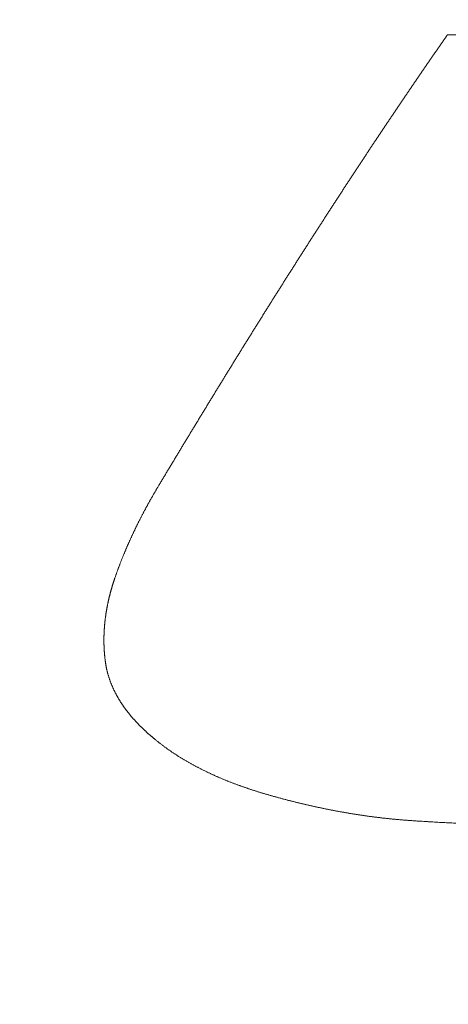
# Model space of a CAD drawing. Header units: millimetres. Extents: x 0 to 594, y 0 to 420.
# Tile 128 of 256: x 275.11 to 276.54, y 161.76 to 165.04. Entities that reach past the tile are written whole.
import ezdxf

# ---------------------------------------------------------------- set-up
doc = ezdxf.new("R2010")
doc.units = ezdxf.units.MM
doc.layers.add('1', color=7, linetype='Continuous', true_color=0xffffff)
doc.styles.add('Arial', font='txt')
doc.dimstyles.get("Standard").update_dxf_attribs({"dimtxt": 0.18, "dimasz": 0.18, "dimexe": 0.18, "dimexo": 0.0625, "dimgap": 0.09, "dimtad": 0, "dimtih": 1, "dimtoh": 1, "dimdec": 4, "dimzin": 0, "dimdsep": 46, "dimtxsty": 'Standard', "dimcen": 0.09, "dimadec": 0, "dimazin": 0, "dimtfac": 1, "dimtdec": 4, "dimtofl": 0, "dimtmove": 0, "dimatfit": 3, "dimfxl": 0, "dimtolj": 1, "dimtzin": 0, "dimarcsym": 0})

# ---------------------------------------------------------------- blocks, each defined once
blk = doc.blocks.new('_U8')
at = {"layer": '1', "color": 18, "lineweight": 18}
for p, q in [((226.9039, 215.3984), (226.9039, 196.8912)), ((318.5034, 149.327), (318.5034, 200.8912)), ((226.9039, 198.8912), (243.5405, 198.8912)), ((318.5034, 198.8912), (301.8668, 198.8912))]:
    blk.add_line(p, q, dxfattribs=at)
at = {"layer": '1', "color": 18}
for points in [[(226.9039, 198.8912), (230.4039, 199.8291), (230.4039, 197.9534)], [(318.5034, 198.8912), (315.0034, 197.9534), (315.0034, 199.8291)]]:
    blk.add_solid(points, dxfattribs=at)
at = {"layer": '1', "color": 18, "linetype": 'Continuous', "lineweight": 13, "char_height": 3.5, "attachment_point": 7, "line_spacing_factor": 1.047437, "style": 'Arial'}
for s, insert in [('\\fArial|b0|i0;\\W1.0000;LCG (DRY WEIGHT)', (255.1731, 196.2555)), ('\\fArial|b0|i0;\\W1.0000;1.8', (245.226, 196.2555))]:
    blk.add_mtext(s, dxfattribs=dict(at, insert=insert))
blk = doc.blocks.new('_U12')
at = {"layer": '1', "color": 18, "lineweight": 18}
for p, q in [((226.9039, 215.3984), (336.0772, 215.3984)), ((334.0772, 215.3984), (334.0772, 177.5008)), ((334.0772, 127.4368), (334.0772, 165.3344)), ((257.5135, 127.4368), (336.0772, 127.4368))]:
    blk.add_line(p, q, dxfattribs=at)
at = {"layer": '1', "color": 18}
for points in [[(334.0772, 215.3984), (335.015, 211.8984), (333.1393, 211.8984)], [(334.0772, 127.4368), (333.1393, 130.9368), (335.015, 130.9368)]]:
    blk.add_solid(points, dxfattribs=at)
at = {"layer": '1', "color": 18, "linetype": 'Continuous', "lineweight": 13, "char_height": 3.5, "attachment_point": 7, "rotation": 90, "line_spacing_factor": 1.047437, "style": 'Arial'}
for s, insert in [('\\fArial|b0|i0;\\W1.0000;LIFTING STROPS* EYE', (344.118, 145.1241)), ('\\fArial|b0|i0;\\W1.0000;1.76', (337.056, 166.9919))]:
    blk.add_mtext(s, dxfattribs=dict(at, insert=insert))

msp = doc.modelspace()

# ---------------------------------------------------------------- linework, layer by layer
at = {"layer": '1', "color": 155, "linetype": 'Continuous', "lineweight": 13}
for points, knots in [([(275.5735, 163.4871), (275.5757, 163.4908), (275.5801, 163.498), (275.5866, 163.5089), (275.5931, 163.5198), (275.5997, 163.5307), (275.6062, 163.5416), (275.6127, 163.5524), (275.6193, 163.5633), (275.6258, 163.5741), (275.6323, 163.585), (275.6389, 163.5958), (275.6454, 163.6066), (275.6519, 163.6175), (275.6585, 163.6283), (275.665, 163.6391), (275.6715, 163.6499), (275.6781, 163.6607), (275.6846, 163.6714), (275.6911, 163.6822), (275.6977, 163.693), (275.7042, 163.7037), (275.7108, 163.7145), (275.7173, 163.7252), (275.7238, 163.736), (275.7304, 163.7467), (275.7369, 163.7574), (275.7435, 163.7681), (275.75, 163.7788), (275.7566, 163.7895), (275.7631, 163.8002), (275.7696, 163.8109), (275.7762, 163.8216), (275.7827, 163.8322), (275.7893, 163.8429), (275.7958, 163.8535), (275.8024, 163.8642), (275.8089, 163.8748), (275.8155, 163.8854), (275.822, 163.8961), (275.8286, 163.9067), (275.8351, 163.9173), (275.8417, 163.9279), (275.8482, 163.9384), (275.8548, 163.949), (275.8613, 163.9596), (275.8679, 163.9701), (275.8745, 163.9807), (275.881, 163.9912), (275.8876, 164.0018), (275.8941, 164.0123), (275.9007, 164.0228), (275.9073, 164.0333), (275.9138, 164.0438), (275.9204, 164.0543), (275.9269, 164.0648), (275.9335, 164.0753), (275.9401, 164.0858), (275.9466, 164.0962), (275.9532, 164.1067), (275.9598, 164.1171), (275.9663, 164.1275), (275.9729, 164.138), (275.9795, 164.1484), (275.9861, 164.1588), (275.9926, 164.1692), (275.9992, 164.1796), (276.0058, 164.19), (276.0124, 164.2003), (276.019, 164.2107), (276.0255, 164.2211), (276.0321, 164.2314), (276.0387, 164.2418), (276.0453, 164.2521), (276.0519, 164.2624), (276.0585, 164.2727), (276.065, 164.283), (276.0716, 164.2933), (276.0782, 164.3036), (276.0848, 164.3139), (276.0914, 164.3242), (276.098, 164.3344), (276.1046, 164.3447), (276.1112, 164.3549), (276.1178, 164.3652), (276.1244, 164.3754), (276.131, 164.3856), (276.1376, 164.3958), (276.1442, 164.406), (276.1508, 164.4162), (276.1574, 164.4264), (276.164, 164.4366), (276.1707, 164.4467), (276.1773, 164.4569), (276.1839, 164.467), (276.1905, 164.4772), (276.1971, 164.4873), (276.2037, 164.4974), (276.2104, 164.5075), (276.217, 164.5176), (276.2236, 164.5277), (276.2302, 164.5378), (276.2369, 164.5479), (276.2435, 164.558), (276.2501, 164.568), (276.2567, 164.5781), (276.2634, 164.5881), (276.27, 164.5981), (276.2767, 164.6081), (276.2833, 164.6182), (276.2899, 164.6282), (276.2966, 164.6381), (276.3032, 164.6481), (276.3099, 164.6581), (276.3165, 164.6681), (276.3232, 164.678), (276.3298, 164.688), (276.3365, 164.6979), (276.3431, 164.7078), (276.3498, 164.7177), (276.3565, 164.7276), (276.3631, 164.7375), (276.3698, 164.7474), (276.3764, 164.7573), (276.3831, 164.7672), (276.3898, 164.777), (276.3965, 164.7869), (276.4031, 164.7967), (276.4098, 164.8066), (276.4165, 164.8164), (276.4232, 164.8262), (276.4298, 164.836), (276.4365, 164.8458), (276.4432, 164.8556), (276.4499, 164.8653), (276.4566, 164.8751), (276.4633, 164.8849), (276.47, 164.8946), (276.4767, 164.9043), (276.4834, 164.9141), (276.4901, 164.9238), (276.4968, 164.9335), (276.5035, 164.9432), (276.5102, 164.9529), (276.5169, 164.9626), (276.5236, 164.9722), (276.5303, 164.9819), (276.5348, 164.9883), (276.5371, 164.9915)], [0, 0, 0, 0, 0.006849, 0.013699, 0.020548, 0.027397, 0.034247, 0.041096, 0.047945, 0.054795, 0.061644, 0.068493, 0.075343, 0.082192, 0.089041, 0.095891, 0.10274, 0.10959, 0.116439, 0.123288, 0.130138, 0.136987, 0.143837, 0.150686, 0.157535, 0.164385, 0.171234, 0.178084, 0.184933, 0.191782, 0.198632, 0.205481, 0.212331, 0.21918, 0.226029, 0.232879, 0.239728, 0.246578, 0.253427, 0.260276, 0.267126, 0.273975, 0.280825, 0.287674, 0.294523, 0.301373, 0.308222, 0.315072, 0.321921, 0.32877, 0.33562, 0.342469, 0.349318, 0.356168, 0.363017, 0.369867, 0.376716, 0.383565, 0.390415, 0.397264, 0.404113, 0.410963, 0.417812, 0.424662, 0.431511, 0.43836, 0.44521, 0.452059, 0.458908, 0.465758, 0.472607, 0.479456, 0.486306, 0.493155, 0.500004, 0.506854, 0.513703, 0.520552, 0.527402, 0.534251, 0.5411, 0.54795, 0.554799, 0.561648, 0.568497, 0.575347, 0.582196, 0.589045, 0.595895, 0.602744, 0.609593, 0.616442, 0.623292, 0.630141, 0.63699, 0.643839, 0.650689, 0.657538, 0.664387, 0.671236, 0.678086, 0.684935, 0.691784, 0.698633, 0.705483, 0.712332, 0.719181, 0.72603, 0.73288, 0.739729, 0.746578, 0.753427, 0.760276, 0.767126, 0.773975, 0.780824, 0.787673, 0.794523, 0.801372, 0.808221, 0.81507, 0.821919, 0.828769, 0.835618, 0.842467, 0.849316, 0.856166, 0.863015, 0.869864, 0.876713, 0.883562, 0.890412, 0.897261, 0.90411, 0.910959, 0.917809, 0.924658, 0.931507, 0.938356, 0.945206, 0.952055, 0.958904, 0.965754, 0.972603, 0.979452, 0.986301, 0.993151, 1, 1, 1, 1]), ([(275.4277, 163.1792), (275.4282, 163.1804), (275.429, 163.183), (275.4304, 163.1867), (275.4317, 163.1905), (275.433, 163.1943), (275.4344, 163.1981), (275.4357, 163.2018), (275.4371, 163.2056), (275.4385, 163.2094), (275.4399, 163.2131), (275.4413, 163.2169), (275.4427, 163.2206), (275.4441, 163.2244), (275.4455, 163.2281), (275.447, 163.2318), (275.4484, 163.2356), (275.4499, 163.2393), (275.4514, 163.243), (275.4529, 163.2467), (275.4543, 163.2505), (275.4559, 163.2542), (275.4574, 163.2579), (275.4589, 163.2616), (275.4604, 163.2653), (275.462, 163.269), (275.4635, 163.2727), (275.4651, 163.2764), (275.4667, 163.28), (275.4683, 163.2837), (275.4699, 163.2874), (275.4715, 163.2911), (275.4731, 163.2947), (275.4747, 163.2984), (275.4764, 163.3021), (275.478, 163.3057), (275.4797, 163.3094), (275.4813, 163.313), (275.483, 163.3167), (275.4847, 163.3203), (275.4864, 163.324), (275.4881, 163.3276), (275.4898, 163.3312), (275.4915, 163.3349), (275.4933, 163.3385), (275.495, 163.3421), (275.4968, 163.3457), (275.4985, 163.3493), (275.5003, 163.3529), (275.5021, 163.3565), (275.5038, 163.3601), (275.5056, 163.3637), (275.5074, 163.3673), (275.5092, 163.3709), (275.5111, 163.3745), (275.5129, 163.3781), (275.5147, 163.3816), (275.5166, 163.3852), (275.5184, 163.3888), (275.5203, 163.3924), (275.5222, 163.3959), (275.524, 163.3995), (275.5259, 163.403), (275.5278, 163.4066), (275.5297, 163.4101), (275.5316, 163.4137), (275.5336, 163.4172), (275.5355, 163.4207), (275.5374, 163.4243), (275.5394, 163.4278), (275.5413, 163.4313), (275.5433, 163.4348), (275.5452, 163.4383), (275.5472, 163.4418), (275.5492, 163.4454), (275.5512, 163.4489), (275.5532, 163.4524), (275.5552, 163.4558), (275.5572, 163.4593), (275.5592, 163.4628), (275.5612, 163.4663), (275.5633, 163.4698), (275.5653, 163.4733), (275.5673, 163.4767), (275.5694, 163.4802), (275.5715, 163.4837), (275.5728, 163.486), (275.5735, 163.4871)], [0, 0, 0, 0, 0.011764, 0.023528, 0.035292, 0.047055, 0.058817, 0.07058, 0.082342, 0.094104, 0.105865, 0.117627, 0.129388, 0.141149, 0.15291, 0.164671, 0.176432, 0.188192, 0.199953, 0.211714, 0.223474, 0.235235, 0.246996, 0.258757, 0.270518, 0.282279, 0.29404, 0.305801, 0.317563, 0.329325, 0.341086, 0.352848, 0.364611, 0.376373, 0.388136, 0.399898, 0.411661, 0.423425, 0.435188, 0.446952, 0.458716, 0.47048, 0.482244, 0.494009, 0.505774, 0.517539, 0.529305, 0.54107, 0.552836, 0.564602, 0.576369, 0.588135, 0.599902, 0.611669, 0.623436, 0.635203, 0.646971, 0.658738, 0.670506, 0.682274, 0.694042, 0.705811, 0.717579, 0.729347, 0.741116, 0.752884, 0.764653, 0.776421, 0.78819, 0.799959, 0.811727, 0.823496, 0.835264, 0.847032, 0.858801, 0.870569, 0.882336, 0.894104, 0.905872, 0.917639, 0.929406, 0.941172, 0.952939, 0.964705, 0.97647, 0.988235, 1, 1, 1, 1]), ([(275.3974, 162.8943), (275.3973, 162.8951), (275.3971, 162.8967), (275.3967, 162.8992), (275.3964, 162.9016), (275.396, 162.904), (275.3957, 162.9064), (275.3954, 162.9088), (275.3951, 162.9113), (275.3949, 162.9137), (275.3946, 162.9161), (275.3943, 162.9185), (275.3941, 162.921), (275.3939, 162.9234), (275.3936, 162.9258), (275.3934, 162.9282), (275.3932, 162.9307), (275.393, 162.9331), (275.3929, 162.9355), (275.3927, 162.9379), (275.3926, 162.9404), (275.3924, 162.9428), (275.3923, 162.9452), (275.3922, 162.9477), (275.3921, 162.9501), (275.392, 162.9525), (275.3919, 162.9549), (275.3918, 162.9574), (275.3917, 162.9598), (275.3917, 162.9622), (275.3916, 162.9646), (275.3916, 162.9671), (275.3916, 162.9695), (275.3916, 162.9719), (275.3916, 162.9743), (275.3916, 162.9768), (275.3916, 162.9792), (275.3916, 162.9816), (275.3917, 162.984), (275.3917, 162.9865), (275.3918, 162.9889), (275.3919, 162.9913), (275.392, 162.9937), (275.3921, 162.9962), (275.3922, 162.9986), (275.3923, 163.001), (275.3924, 163.0034), (275.3926, 163.0059), (275.3927, 163.0083), (275.3929, 163.0107), (275.393, 163.0131), (275.3932, 163.0155), (275.3934, 163.0179), (275.3936, 163.0204), (275.3938, 163.0228), (275.394, 163.0252), (275.3942, 163.0276), (275.3945, 163.03), (275.3947, 163.0324), (275.395, 163.0348), (275.3953, 163.0373), (275.3955, 163.0397), (275.3958, 163.0421), (275.3961, 163.0445), (275.3964, 163.0469), (275.3967, 163.0493), (275.3971, 163.0517), (275.3974, 163.0541), (275.3977, 163.0565), (275.3981, 163.0589), (275.3985, 163.0613), (275.3988, 163.0637), (275.3992, 163.0661), (275.3996, 163.0685), (275.4, 163.0709), (275.4004, 163.0733), (275.4008, 163.0757), (275.4013, 163.0781), (275.4017, 163.0805), (275.4021, 163.0828), (275.4026, 163.0852), (275.4031, 163.0876), (275.4035, 163.09), (275.404, 163.0924), (275.4045, 163.0948), (275.405, 163.0971), (275.4055, 163.0995), (275.406, 163.1019), (275.4065, 163.1043), (275.4071, 163.1066), (275.4076, 163.109), (275.4082, 163.1114), (275.4087, 163.1137), (275.4093, 163.1161), (275.4099, 163.1185), (275.4105, 163.1208), (275.4111, 163.1232), (275.4117, 163.1256), (275.4123, 163.1279), (275.4129, 163.1303), (275.4135, 163.1326), (275.4142, 163.135), (275.4148, 163.1373), (275.4154, 163.1397), (275.4161, 163.142), (275.4168, 163.1443), (275.4175, 163.1467), (275.4181, 163.149), (275.4188, 163.1513), (275.4195, 163.1537), (275.4202, 163.156), (275.421, 163.1583), (275.4217, 163.1607), (275.4224, 163.163), (275.4231, 163.1653), (275.4239, 163.1676), (275.4246, 163.1699), (275.4254, 163.1723), (275.4262, 163.1746), (275.427, 163.1769), (275.4275, 163.1784), (275.4277, 163.1792)], [0, 0, 0, 0, 0.008403, 0.016805, 0.025205, 0.033604, 0.042002, 0.050399, 0.058795, 0.06719, 0.075584, 0.083977, 0.092369, 0.100761, 0.109152, 0.117542, 0.125932, 0.134322, 0.142711, 0.151099, 0.159488, 0.167876, 0.176264, 0.184651, 0.193039, 0.201426, 0.209814, 0.218202, 0.226589, 0.234977, 0.243365, 0.251753, 0.260141, 0.268529, 0.276918, 0.285307, 0.293696, 0.302086, 0.310476, 0.318867, 0.327258, 0.335649, 0.344041, 0.352434, 0.360827, 0.36922, 0.377614, 0.386009, 0.394404, 0.4028, 0.411197, 0.419594, 0.427991, 0.43639, 0.444789, 0.453189, 0.461589, 0.46999, 0.478392, 0.486794, 0.495197, 0.503601, 0.512005, 0.52041, 0.528816, 0.537223, 0.54563, 0.554037, 0.562446, 0.570855, 0.579264, 0.587674, 0.596085, 0.604497, 0.612908, 0.621321, 0.629734, 0.638147, 0.646561, 0.654976, 0.663391, 0.671806, 0.680222, 0.688638, 0.697054, 0.705471, 0.713888, 0.722305, 0.730723, 0.739141, 0.747559, 0.755977, 0.764395, 0.772814, 0.781232, 0.789651, 0.798069, 0.806487, 0.814906, 0.823324, 0.831742, 0.84016, 0.848577, 0.856995, 0.865411, 0.873828, 0.882244, 0.89066, 0.899075, 0.90749, 0.915904, 0.924317, 0.93273, 0.941142, 0.949553, 0.957963, 0.966372, 0.974781, 0.983188, 0.991595, 1, 1, 1, 1]), ([(275.5624, 162.6416), (275.5616, 162.6422), (275.5601, 162.6435), (275.5578, 162.6454), (275.5555, 162.6474), (275.5532, 162.6493), (275.5509, 162.6512), (275.5486, 162.6532), (275.5464, 162.6551), (275.5441, 162.6571), (275.5419, 162.6591), (275.5396, 162.661), (275.5374, 162.663), (275.5352, 162.665), (275.533, 162.667), (275.5308, 162.669), (275.5286, 162.6711), (275.5265, 162.6731), (275.5243, 162.6751), (275.5222, 162.6772), (275.52, 162.6792), (275.5179, 162.6813), (275.5158, 162.6834), (275.5137, 162.6854), (275.5116, 162.6875), (275.5095, 162.6896), (275.5074, 162.6917), (275.5054, 162.6939), (275.5033, 162.696), (275.5013, 162.6981), (275.4993, 162.7003), (275.4973, 162.7024), (275.4953, 162.7046), (275.4933, 162.7068), (275.4914, 162.7089), (275.4894, 162.7111), (275.4875, 162.7133), (275.4856, 162.7155), (275.4836, 162.7177), (275.4818, 162.72), (275.4799, 162.7222), (275.478, 162.7245), (275.4762, 162.7267), (275.4743, 162.729), (275.4725, 162.7313), (275.4707, 162.7335), (275.4689, 162.7358), (275.4672, 162.7381), (275.4654, 162.7404), (275.4637, 162.7428), (275.462, 162.7451), (275.4603, 162.7474), (275.4586, 162.7498), (275.4569, 162.7522), (275.4553, 162.7545), (275.4537, 162.7569), (275.452, 162.7593), (275.4505, 162.7617), (275.4489, 162.7641), (275.4473, 162.7665), (275.4458, 162.769), (275.4443, 162.7714), (275.4428, 162.7739), (275.4413, 162.7763), (275.4398, 162.7788), (275.4384, 162.7813), (275.437, 162.7837), (275.4356, 162.7862), (275.4342, 162.7887), (275.4328, 162.7913), (275.4315, 162.7938), (275.4301, 162.7963), (275.4288, 162.7988), (275.4276, 162.8014), (275.4263, 162.8039), (275.4251, 162.8065), (275.4239, 162.809), (275.4227, 162.8116), (275.4215, 162.8142), (275.4203, 162.8168), (275.4192, 162.8194), (275.4181, 162.822), (275.417, 162.8246), (275.416, 162.8272), (275.4149, 162.8298), (275.4139, 162.8324), (275.4129, 162.8351), (275.412, 162.8377), (275.411, 162.8404), (275.4101, 162.843), (275.4092, 162.8457), (275.4083, 162.8483), (275.4075, 162.851), (275.4067, 162.8537), (275.4059, 162.8563), (275.4051, 162.859), (275.4043, 162.8617), (275.4036, 162.8644), (275.4029, 162.8671), (275.4023, 162.8698), (275.4016, 162.8725), (275.401, 162.8752), (275.4004, 162.8779), (275.3998, 162.8807), (275.3993, 162.8834), (275.3988, 162.8861), (275.3983, 162.8888), (275.3978, 162.8916), (275.3976, 162.8934), (275.3974, 162.8943)], [0, 0, 0, 0, 0.009356, 0.018713, 0.028071, 0.03743, 0.04679, 0.05615, 0.065511, 0.074872, 0.084233, 0.093594, 0.102955, 0.112316, 0.121676, 0.131036, 0.140395, 0.149754, 0.159112, 0.168469, 0.177825, 0.18718, 0.196535, 0.205888, 0.21524, 0.224591, 0.23394, 0.243289, 0.252636, 0.261983, 0.271328, 0.280671, 0.290014, 0.299356, 0.308696, 0.318035, 0.327374, 0.336711, 0.346048, 0.355384, 0.364719, 0.374054, 0.383388, 0.392722, 0.402055, 0.411389, 0.420723, 0.430057, 0.439391, 0.448726, 0.458062, 0.467399, 0.476737, 0.486076, 0.495417, 0.50476, 0.514105, 0.523452, 0.5328, 0.542149, 0.5515, 0.560852, 0.570204, 0.579558, 0.588912, 0.598266, 0.607621, 0.616975, 0.62633, 0.635685, 0.645039, 0.654393, 0.663746, 0.673099, 0.682452, 0.691804, 0.701154, 0.710505, 0.719854, 0.729202, 0.738549, 0.747896, 0.757241, 0.766585, 0.775928, 0.78527, 0.794611, 0.803951, 0.81329, 0.822628, 0.831966, 0.841302, 0.850638, 0.859972, 0.869307, 0.878641, 0.887974, 0.897307, 0.90664, 0.915973, 0.925306, 0.93464, 0.943974, 0.953309, 0.962644, 0.971981, 0.981319, 0.990659, 1, 1, 1, 1]), ([(275.9456, 162.4554), (275.9442, 162.4558), (275.9413, 162.4566), (275.9369, 162.4579), (275.9325, 162.4591), (275.9282, 162.4604), (275.9238, 162.4617), (275.9195, 162.463), (275.9152, 162.4643), (275.9108, 162.4656), (275.9065, 162.467), (275.9022, 162.4683), (275.8978, 162.4697), (275.8935, 162.4711), (275.8892, 162.4725), (275.8849, 162.4739), (275.8806, 162.4753), (275.8763, 162.4767), (275.872, 162.4782), (275.8677, 162.4796), (275.8635, 162.4811), (275.8592, 162.4826), (275.8549, 162.4841), (275.8507, 162.4856), (275.8464, 162.4871), (275.8422, 162.4886), (275.8379, 162.4902), (275.8337, 162.4918), (275.8294, 162.4933), (275.8252, 162.4949), (275.821, 162.4965), (275.8168, 162.4982), (275.8126, 162.4998), (275.8084, 162.5014), (275.8042, 162.5031), (275.8001, 162.5048), (275.7959, 162.5065), (275.7917, 162.5082), (275.7876, 162.5099), (275.7834, 162.5117), (275.7793, 162.5134), (275.7752, 162.5152), (275.771, 162.517), (275.7669, 162.5188), (275.7628, 162.5206), (275.7587, 162.5225), (275.7546, 162.5243), (275.7506, 162.5262), (275.7465, 162.5281), (275.7424, 162.53), (275.7384, 162.5319), (275.7343, 162.5338), (275.7303, 162.5358), (275.7263, 162.5377), (275.7223, 162.5397), (275.7183, 162.5417), (275.7143, 162.5437), (275.7103, 162.5458), (275.7063, 162.5478), (275.7024, 162.5499), (275.6984, 162.552), (275.6945, 162.5541), (275.6906, 162.5562), (275.6867, 162.5583), (275.6828, 162.5605), (275.6789, 162.5627), (275.675, 162.5648), (275.6712, 162.567), (275.6673, 162.5693), (275.6635, 162.5715), (275.6597, 162.5738), (275.6558, 162.576), (275.6521, 162.5783), (275.6483, 162.5806), (275.6445, 162.583), (275.6408, 162.5853), (275.637, 162.5877), (275.6333, 162.5901), (275.6296, 162.5925), (275.6259, 162.5949), (275.6222, 162.5973), (275.6186, 162.5998), (275.6149, 162.6023), (275.6113, 162.6048), (275.6077, 162.6073), (275.6041, 162.6098), (275.6005, 162.6123), (275.597, 162.6149), (275.5934, 162.6175), (275.5899, 162.6201), (275.5864, 162.6227), (275.5829, 162.6254), (275.5794, 162.628), (275.576, 162.6307), (275.5726, 162.6334), (275.5691, 162.6361), (275.5657, 162.6389), (275.5635, 162.6407), (275.5624, 162.6416)], [0, 0, 0, 0, 0.010418, 0.020836, 0.031255, 0.041674, 0.052094, 0.062513, 0.072933, 0.083353, 0.093773, 0.104193, 0.114613, 0.125032, 0.135452, 0.145871, 0.15629, 0.166709, 0.177128, 0.187546, 0.197964, 0.208382, 0.218799, 0.229216, 0.239633, 0.250049, 0.260465, 0.270881, 0.281296, 0.291711, 0.302126, 0.312541, 0.322955, 0.333369, 0.343783, 0.354196, 0.36461, 0.375024, 0.385437, 0.395851, 0.406265, 0.416679, 0.427093, 0.437508, 0.447923, 0.458339, 0.468755, 0.479172, 0.489589, 0.500008, 0.510428, 0.520848, 0.531269, 0.541691, 0.552113, 0.562536, 0.572959, 0.583382, 0.593805, 0.604228, 0.614651, 0.625074, 0.635496, 0.645918, 0.65634, 0.666761, 0.677182, 0.687602, 0.698022, 0.708441, 0.718859, 0.729277, 0.739694, 0.75011, 0.760526, 0.770941, 0.781355, 0.791769, 0.802182, 0.812594, 0.823006, 0.833417, 0.843828, 0.854239, 0.864649, 0.875059, 0.885469, 0.895879, 0.906288, 0.916698, 0.927109, 0.937519, 0.947931, 0.958342, 0.968755, 0.979169, 0.989584, 1, 1, 1, 1]), ([(276.4125, 162.3714), (276.4109, 162.3715), (276.4076, 162.3717), (276.4026, 162.3721), (276.3977, 162.3725), (276.3927, 162.3729), (276.3878, 162.3733), (276.3828, 162.3737), (276.3779, 162.3741), (276.3729, 162.3745), (276.368, 162.375), (276.363, 162.3755), (276.3581, 162.3759), (276.3532, 162.3764), (276.3482, 162.3769), (276.3433, 162.3774), (276.3383, 162.3779), (276.3334, 162.3785), (276.3285, 162.379), (276.3235, 162.3796), (276.3186, 162.3801), (276.3137, 162.3807), (276.3088, 162.3813), (276.3038, 162.3819), (276.2989, 162.3825), (276.294, 162.3831), (276.2891, 162.3838), (276.2842, 162.3844), (276.2792, 162.3851), (276.2743, 162.3857), (276.2694, 162.3864), (276.2645, 162.3871), (276.2596, 162.3878), (276.2547, 162.3885), (276.2498, 162.3892), (276.2449, 162.39), (276.24, 162.3907), (276.2351, 162.3915), (276.2302, 162.3923), (276.2253, 162.393), (276.2204, 162.3938), (276.2155, 162.3946), (276.2106, 162.3954), (276.2058, 162.3963), (276.2009, 162.3971), (276.196, 162.3979), (276.1911, 162.3988), (276.1862, 162.3996), (276.1814, 162.4005), (276.1765, 162.4014), (276.1716, 162.4023), (276.1668, 162.4032), (276.1619, 162.4041), (276.157, 162.405), (276.1522, 162.406), (276.1473, 162.4069), (276.1424, 162.4079), (276.1376, 162.4089), (276.1327, 162.4098), (276.1279, 162.4108), (276.123, 162.4118), (276.1182, 162.4128), (276.1134, 162.4138), (276.1085, 162.4149), (276.1037, 162.4159), (276.0989, 162.4169), (276.094, 162.418), (276.0892, 162.4191), (276.0844, 162.4201), (276.0795, 162.4212), (276.0747, 162.4223), (276.0699, 162.4234), (276.0651, 162.4245), (276.0603, 162.4257), (276.0555, 162.4268), (276.0507, 162.4279), (276.0459, 162.4291), (276.0411, 162.4303), (276.0363, 162.4314), (276.0315, 162.4326), (276.0267, 162.4338), (276.0219, 162.435), (276.0171, 162.4362), (276.0123, 162.4374), (276.0075, 162.4386), (276.0027, 162.4399), (275.998, 162.4411), (275.9932, 162.4424), (275.9884, 162.4436), (275.9837, 162.4449), (275.9789, 162.4462), (275.9741, 162.4475), (275.9694, 162.4488), (275.9646, 162.4501), (275.9599, 162.4514), (275.9551, 162.4527), (275.9504, 162.454), (275.9472, 162.4549), (275.9456, 162.4554)], [0, 0, 0, 0, 0.010417, 0.020833, 0.031248, 0.041664, 0.052078, 0.062493, 0.072907, 0.083322, 0.093735, 0.104149, 0.114562, 0.124976, 0.135389, 0.145802, 0.156214, 0.166627, 0.17704, 0.187453, 0.197865, 0.208278, 0.21869, 0.229103, 0.239516, 0.249928, 0.260341, 0.270754, 0.281167, 0.29158, 0.301993, 0.312406, 0.322819, 0.333233, 0.343647, 0.35406, 0.364474, 0.374889, 0.385303, 0.395717, 0.406132, 0.416547, 0.426962, 0.437378, 0.447793, 0.458209, 0.468625, 0.479041, 0.489457, 0.499874, 0.510291, 0.520708, 0.531125, 0.541543, 0.55196, 0.562378, 0.572797, 0.583215, 0.593633, 0.604052, 0.614471, 0.62489, 0.635309, 0.645729, 0.656148, 0.666568, 0.676988, 0.687408, 0.697828, 0.708248, 0.718668, 0.729089, 0.739509, 0.74993, 0.76035, 0.770771, 0.781192, 0.791612, 0.802033, 0.812453, 0.822874, 0.833295, 0.843715, 0.854135, 0.864556, 0.874976, 0.885396, 0.895816, 0.906235, 0.916655, 0.927074, 0.937493, 0.947911, 0.95833, 0.968748, 0.979166, 0.989583, 1, 1, 1, 1]), ([(276.9473, 162.3554), (276.9434, 162.3554), (276.9357, 162.3554), (276.924, 162.3554), (276.9124, 162.3555), (276.9008, 162.3555), (276.8891, 162.3556), (276.8775, 162.3556), (276.8659, 162.3557), (276.8542, 162.3558), (276.8426, 162.3559), (276.831, 162.356), (276.8193, 162.3561), (276.8077, 162.3563), (276.796, 162.3564), (276.7844, 162.3566), (276.7728, 162.3568), (276.7611, 162.357), (276.7495, 162.3572), (276.7379, 162.3574), (276.7262, 162.3576), (276.7146, 162.3579), (276.703, 162.3582), (276.6913, 162.3585), (276.6797, 162.3588), (276.6681, 162.3591), (276.6565, 162.3595), (276.6448, 162.3598), (276.6332, 162.3602), (276.6216, 162.3606), (276.61, 162.361), (276.5983, 162.3615), (276.5867, 162.3619), (276.5751, 162.3624), (276.5635, 162.3629), (276.5518, 162.3634), (276.5402, 162.364), (276.5286, 162.3645), (276.517, 162.3651), (276.5054, 162.3657), (276.4938, 162.3663), (276.4822, 162.367), (276.4705, 162.3677), (276.4589, 162.3684), (276.4473, 162.3691), (276.4357, 162.3698), (276.4241, 162.3706), (276.4164, 162.3711), (276.4125, 162.3714)], [0, 0, 0, 0, 0.021739, 0.043479, 0.065219, 0.086959, 0.1087, 0.130441, 0.152182, 0.173924, 0.195666, 0.217407, 0.239149, 0.260891, 0.282632, 0.304374, 0.326115, 0.347857, 0.369598, 0.391339, 0.413079, 0.43482, 0.45656, 0.4783, 0.500039, 0.521779, 0.543518, 0.565256, 0.586995, 0.608733, 0.630471, 0.652208, 0.673945, 0.695682, 0.717419, 0.739156, 0.760892, 0.782629, 0.804365, 0.826102, 0.847838, 0.869575, 0.891311, 0.913048, 0.934785, 0.956523, 0.978261, 1, 1, 1, 1])]:
    msp.add_open_spline(points, degree=3, knots=knots, dxfattribs=at)
msp.add_open_spline([(276.5371, 164.9915), (276.906, 164.9914), (277.275, 164.9912), (277.6439, 164.9911)], degree=3, dxfattribs=at)
at = {"layer": '1', "color": 155, "linetype": 'Continuous', "lineweight": 18}
for points, knots in [([(314.1626, 146.3749), (310.3422, 146.3831), (306.5218, 146.3912), (298.8809, 146.4075), (291.24, 146.4238), (283.5992, 146.44), (275.9583, 146.4563), (272.1379, 146.4644), (266.4072, 146.4766), (264.497, 146.4807), (261.6317, 146.4869), (260.199, 146.4899), (258.7663, 146.493), (257.8112, 146.495), (257.3337, 146.496), (254.9459, 146.5011), (253.0357, 146.5053), (249.2153, 146.5152), (247.305, 146.5208), (243.4846, 146.5348), (241.5744, 146.5432), (237.754, 146.564), (235.8438, 146.5764), (232.0235, 146.6066), (230.1133, 146.6243), (227.7256, 146.6506), (227.2481, 146.656), (226.293, 146.6674), (225.8155, 146.6733), (224.3829, 146.6917), (223.4279, 146.7048), (221.5179, 146.7331), (220.5629, 146.7483), (218.6531, 146.7808), (216.7434, 146.8156), (214.8338, 146.8554), (212.9242, 146.8982), (211.9695, 146.9211), (209.1056, 146.9944), (207.1965, 147.0497), (204.3332, 147.1442), (203.3788, 147.1777), (201.4702, 147.2487), (200.516, 147.2863), (198.6076, 147.3661), (197.6536, 147.4082), (195.7455, 147.4973), (194.7916, 147.5443), (192.8839, 147.6435), (191.9301, 147.6958), (190.4996, 147.7783), (190.0228, 147.8065), (189.0692, 147.8644), (188.5924, 147.8941), (187.1623, 147.9854), (186.2091, 148.0492), (184.3034, 148.1832), (183.3508, 148.2535), (181.4462, 148.4008), (180.4942, 148.4779), (178.5908, 148.6394), (177.6395, 148.7238), (175.7374, 148.9006), (174.7867, 148.993), (172.8861, 149.1862), (171.9362, 149.2871), (170.7492, 149.419), (170.3932, 149.459), (170.0372, 149.4997), (169.7999, 149.5269), (169.6812, 149.5406), (169.0881, 149.6095), (168.6137, 149.6658), (167.6654, 149.7809), (167.1915, 149.8397), (166.244, 149.9598), (165.7704, 150.0211), (164.8237, 150.1464), (164.3506, 150.2104), (163.4048, 150.3412), (162.9322, 150.408), (162.2235, 150.5104), (161.9873, 150.5449), (161.5151, 150.6146), (161.2791, 150.6498), (160.8071, 150.7212), (160.5712, 150.7572), (160.0996, 150.8303), (159.8638, 150.8672), (159.1567, 150.9796), (158.6857, 151.0563), (157.7441, 151.2138), (157.2737, 151.2946), (156.3335, 151.4603), (155.8637, 151.5454), (154.9249, 151.7199), (154.4559, 151.8095), (153.5186, 151.9936), (153.0504, 152.0881), (152.1148, 152.2824), (151.5889, 152.3947), (151.0637, 152.5106), (150.947, 152.5364), (150.8886, 152.5494), (150.7136, 152.5884), (150.597, 152.6146), (150.2474, 152.6938), (150.0145, 152.7473), (149.3168, 152.91), (148.8526, 153.0214), (147.9265, 153.2508), (147.4646, 153.3688), (146.5431, 153.6119), (146.0836, 153.737), (145.1673, 153.995), (144.7104, 154.1279), (144.0274, 154.3337), (143.8001, 154.4034), (143.3463, 154.5451), (143.1197, 154.6171), (142.6675, 154.7635), (142.2161, 154.9123), (141.7664, 155.0662), (141.3177, 155.2228), (141.0938, 155.3024), (140.6469, 155.4646), (140.424, 155.5472), (139.9792, 155.7153), (139.7573, 155.8009), (139.3147, 155.9755), (139.094, 156.0644), (138.6537, 156.2458), (138.4342, 156.3382), (137.9964, 156.527), (137.7782, 156.6233), (137.3431, 156.82), (137.1263, 156.9204), (136.6943, 157.1259), (136.479, 157.2309), (136.0502, 157.4459), (135.8367, 157.5559), (135.5178, 157.725), (135.3852, 157.7964), (135.253, 157.8689), (135.2002, 157.898), (135.1738, 157.9126), (135.0946, 157.9565), (135.042, 157.9859), (134.7793, 158.134), (134.5711, 158.255), (134.2618, 158.4409), (134.1593, 158.5037), (133.9552, 158.6306), (133.8538, 158.6948), (133.652, 158.825), (133.5518, 158.8908), (133.3524, 159.0243), (133.2534, 159.0919), (133.0566, 159.2289), (132.9589, 159.2983), (132.7649, 159.4392), (132.6685, 159.5106), (132.4774, 159.6555), (132.3827, 159.729), (132.1947, 159.8784), (132.1016, 159.9542), (131.9171, 160.1083), (131.8257, 160.1866), (131.6449, 160.3459), (131.5555, 160.4269), (131.423, 160.5506), (131.3572, 160.6131), (131.2811, 160.6869), (131.2486, 160.7188), (131.227, 160.7401), (131.2163, 160.7508), (131.1194, 160.8472), (131.035, 160.9341), (130.8696, 161.1106), (130.7887, 161.2002), (130.6307, 161.3823), (130.5536, 161.4749), (130.4037, 161.6633), (130.3309, 161.7591), (130.2253, 161.9056), (130.1907, 161.9549), (130.1227, 162.0545), (130.0893, 162.1047), (130.024, 162.2063), (129.992, 162.2576), (129.9294, 162.3613), (129.8988, 162.4137), (129.8542, 162.4932), (129.8358, 162.5265), (129.8177, 162.5601), (129.8105, 162.5735), (129.8069, 162.5803), (129.7962, 162.6005), (129.7891, 162.614), (129.754, 162.6816), (129.7269, 162.736), (129.6966, 162.7996), (129.6925, 162.8084), (129.6884, 162.8171)], [0, 0, 0, 0, 0.061059, 0.061059, 0.122119, 0.183178, 0.183178, 0.244238, 0.244238, 0.274767, 0.274767, 0.290032, 0.297664, 0.297664, 0.305297, 0.305297, 0.335827, 0.335827, 0.366356, 0.366356, 0.396886, 0.396886, 0.427416, 0.427416, 0.457945, 0.457945, 0.465578, 0.465578, 0.47321, 0.47321, 0.488475, 0.488475, 0.50374, 0.50374, 0.519005, 0.53427, 0.53427, 0.549534, 0.549534, 0.580064, 0.580064, 0.595329, 0.595329, 0.610594, 0.610594, 0.625859, 0.625859, 0.641123, 0.641123, 0.656388, 0.656388, 0.664021, 0.664021, 0.671653, 0.671653, 0.686918, 0.686918, 0.702183, 0.702183, 0.717448, 0.717448, 0.732713, 0.732713, 0.747977, 0.747977, 0.763242, 0.763242, 0.767058, 0.768967, 0.768967, 0.770875, 0.770875, 0.778507, 0.778507, 0.78614, 0.78614, 0.793772, 0.793772, 0.801404, 0.801404, 0.809037, 0.809037, 0.812853, 0.812853, 0.816669, 0.816669, 0.820485, 0.820485, 0.824302, 0.824302, 0.831934, 0.831934, 0.839566, 0.839566, 0.847199, 0.847199, 0.854831, 0.854831, 0.862464, 0.862464, 0.870096, 0.87105, 0.87105, 0.872004, 0.872004, 0.873912, 0.873912, 0.877729, 0.877729, 0.885361, 0.885361, 0.892993, 0.892993, 0.900626, 0.900626, 0.908258, 0.908258, 0.912074, 0.912074, 0.915891, 0.915891, 0.919707, 0.923523, 0.923523, 0.927339, 0.927339, 0.931156, 0.931156, 0.934972, 0.934972, 0.938788, 0.938788, 0.942604, 0.942604, 0.94642, 0.94642, 0.950237, 0.950237, 0.954053, 0.954053, 0.957869, 0.957869, 0.959777, 0.960254, 0.960254, 0.960731, 0.960731, 0.961685, 0.961685, 0.965501, 0.965501, 0.96741, 0.96741, 0.969318, 0.969318, 0.971226, 0.971226, 0.973134, 0.973134, 0.975042, 0.975042, 0.97695, 0.97695, 0.978858, 0.978858, 0.980766, 0.980766, 0.982674, 0.982674, 0.984583, 0.984583, 0.985537, 0.986014, 0.986252, 0.986252, 0.986491, 0.986491, 0.988399, 0.988399, 0.990307, 0.990307, 0.992215, 0.992215, 0.994123, 0.994123, 0.995077, 0.995077, 0.996031, 0.996031, 0.996985, 0.996985, 0.997939, 0.997939, 0.998416, 0.998536, 0.998536, 0.998655, 0.998655, 0.998893, 0.998893, 0.999847, 0.999847, 1, 1, 1, 1]), ([(129.6884, 162.8171), (129.6925, 162.8084), (129.6966, 162.7996), (129.7269, 162.736), (129.754, 162.6816), (129.7891, 162.614), (129.7962, 162.6005), (129.8069, 162.5803), (129.8105, 162.5735), (129.8177, 162.5601), (129.8358, 162.5265), (129.8542, 162.4932), (129.8988, 162.4137), (129.9294, 162.3613), (129.992, 162.2576), (130.024, 162.2063), (130.0893, 162.1047), (130.1227, 162.0545), (130.1907, 161.9549), (130.2253, 161.9056), (130.3309, 161.7591), (130.4037, 161.6633), (130.5536, 161.4749), (130.6307, 161.3823), (130.7887, 161.2002), (130.8696, 161.1106), (131.035, 160.9341), (131.1194, 160.8472), (131.2163, 160.7508), (131.227, 160.7401), (131.2486, 160.7188), (131.2811, 160.6869), (131.3572, 160.6131), (131.423, 160.5506), (131.5555, 160.4269), (131.6449, 160.3459), (131.8257, 160.1866), (131.9171, 160.1083), (132.1016, 159.9542), (132.1947, 159.8784), (132.3827, 159.729), (132.4774, 159.6555), (132.6685, 159.5106), (132.7649, 159.4392), (132.9589, 159.2983), (133.0566, 159.2289), (133.2534, 159.0919), (133.3524, 159.0243), (133.5518, 158.8908), (133.652, 158.825), (133.8538, 158.6948), (133.9552, 158.6306), (134.1593, 158.5037), (134.2618, 158.4409), (134.5711, 158.255), (134.7793, 158.134), (135.042, 157.9859), (135.0946, 157.9565), (135.1738, 157.9126), (135.2002, 157.898), (135.253, 157.8689), (135.3852, 157.7964), (135.5178, 157.725), (135.8367, 157.5559), (136.0502, 157.4459), (136.479, 157.2309), (136.6943, 157.1259), (137.1263, 156.9204), (137.3431, 156.82), (137.7782, 156.6233), (137.9964, 156.527), (138.4342, 156.3382), (138.6537, 156.2458), (139.094, 156.0644), (139.3147, 155.9755), (139.7573, 155.8009), (139.9792, 155.7153), (140.424, 155.5472), (140.6469, 155.4646), (141.0938, 155.3024), (141.3177, 155.2228), (141.7664, 155.0662), (142.2161, 154.9123), (142.6675, 154.7635), (143.1197, 154.6171), (143.3463, 154.5451), (143.8001, 154.4034), (144.0274, 154.3337), (144.7104, 154.1279), (145.1673, 153.995), (146.0836, 153.737), (146.5431, 153.6119), (147.4646, 153.3688), (147.9265, 153.2508), (148.8526, 153.0214), (149.3168, 152.91), (150.0145, 152.7473), (150.2474, 152.6938), (150.597, 152.6146), (150.7136, 152.5884), (150.8886, 152.5494), (150.947, 152.5364), (151.0637, 152.5106), (151.5889, 152.3947), (152.1148, 152.2824), (153.0504, 152.0881), (153.5186, 151.9936), (154.4559, 151.8095), (154.9249, 151.7199), (155.8637, 151.5454), (156.3335, 151.4603), (157.2737, 151.2946), (157.7441, 151.2138), (158.6857, 151.0563), (159.1567, 150.9796), (159.8638, 150.8672), (160.0996, 150.8303), (160.5712, 150.7572), (160.8071, 150.7212), (161.2791, 150.6498), (161.5151, 150.6146), (161.9873, 150.5449), (162.2235, 150.5104), (162.9322, 150.408), (163.4048, 150.3412), (164.3506, 150.2104), (164.8237, 150.1464), (165.7704, 150.0211), (166.244, 149.9598), (167.1915, 149.8397), (167.6654, 149.7809), (168.6137, 149.6658), (169.0881, 149.6095), (169.6812, 149.5406), (169.7999, 149.5269), (170.0372, 149.4997), (170.3932, 149.459), (170.7492, 149.419), (171.9362, 149.2871), (172.8861, 149.1862), (174.7867, 148.993), (175.7374, 148.9006), (177.6395, 148.7238), (178.5908, 148.6394), (180.4942, 148.4779), (181.4462, 148.4008), (183.3508, 148.2535), (184.3034, 148.1832), (186.2091, 148.0492), (187.1623, 147.9854), (188.5924, 147.8941), (189.0692, 147.8644), (190.0228, 147.8065), (190.4996, 147.7783), (191.9301, 147.6958), (192.8839, 147.6435), (194.7916, 147.5443), (195.7455, 147.4973), (197.6536, 147.4082), (198.6076, 147.3661), (200.516, 147.2863), (201.4702, 147.2487), (203.3788, 147.1777), (204.3332, 147.1442), (207.1965, 147.0497), (209.1056, 146.9944), (211.9695, 146.9211), (212.9242, 146.8982), (214.8338, 146.8554), (216.7434, 146.8156), (218.6531, 146.7808), (220.5629, 146.7483), (221.5179, 146.7331), (223.4279, 146.7048), (224.3829, 146.6917), (225.8155, 146.6733), (226.293, 146.6674), (227.2481, 146.656), (227.7256, 146.6506), (230.1133, 146.6243), (232.0235, 146.6066), (235.8438, 146.5764), (237.754, 146.564), (241.5744, 146.5432), (243.4846, 146.5348), (247.305, 146.5208), (249.2153, 146.5152), (253.0357, 146.5053), (254.9459, 146.5011), (257.3337, 146.496), (257.8112, 146.495), (258.7663, 146.493), (260.199, 146.4899), (261.6317, 146.4869), (264.497, 146.4807), (266.4072, 146.4766), (272.1379, 146.4644), (275.9583, 146.4563), (283.5992, 146.44), (291.24, 146.4238), (298.8809, 146.4075), (306.5218, 146.3912), (310.3422, 146.3831), (314.1626, 146.3749)], [0, 0, 0, 0, 0.000153, 0.000153, 0.001107, 0.001107, 0.001345, 0.001345, 0.001464, 0.001464, 0.001584, 0.002061, 0.002061, 0.003015, 0.003015, 0.003969, 0.003969, 0.004923, 0.004923, 0.005877, 0.005877, 0.007785, 0.007785, 0.009693, 0.009693, 0.011601, 0.011601, 0.013509, 0.013509, 0.013748, 0.013748, 0.013986, 0.014463, 0.015417, 0.015417, 0.017326, 0.017326, 0.019234, 0.019234, 0.021142, 0.021142, 0.02305, 0.02305, 0.024958, 0.024958, 0.026866, 0.026866, 0.028774, 0.028774, 0.030682, 0.030682, 0.03259, 0.03259, 0.034499, 0.034499, 0.038315, 0.038315, 0.039269, 0.039269, 0.039746, 0.039746, 0.040223, 0.042131, 0.042131, 0.045947, 0.045947, 0.049763, 0.049763, 0.05358, 0.05358, 0.057396, 0.057396, 0.061212, 0.061212, 0.065028, 0.065028, 0.068844, 0.068844, 0.072661, 0.072661, 0.076477, 0.076477, 0.080293, 0.084109, 0.084109, 0.087926, 0.087926, 0.091742, 0.091742, 0.099374, 0.099374, 0.107007, 0.107007, 0.114639, 0.114639, 0.122271, 0.122271, 0.126088, 0.126088, 0.127996, 0.127996, 0.12895, 0.12895, 0.129904, 0.137536, 0.137536, 0.145169, 0.145169, 0.152801, 0.152801, 0.160434, 0.160434, 0.168066, 0.168066, 0.175698, 0.175698, 0.179515, 0.179515, 0.183331, 0.183331, 0.187147, 0.187147, 0.190963, 0.190963, 0.198596, 0.198596, 0.206228, 0.206228, 0.21386, 0.21386, 0.221493, 0.221493, 0.229125, 0.229125, 0.231033, 0.231033, 0.232942, 0.236758, 0.236758, 0.252023, 0.252023, 0.267287, 0.267287, 0.282552, 0.282552, 0.297817, 0.297817, 0.313082, 0.313082, 0.328347, 0.328347, 0.335979, 0.335979, 0.343612, 0.343612, 0.358877, 0.358877, 0.374141, 0.374141, 0.389406, 0.389406, 0.404671, 0.404671, 0.419936, 0.419936, 0.450466, 0.450466, 0.46573, 0.46573, 0.480995, 0.49626, 0.49626, 0.511525, 0.511525, 0.52679, 0.52679, 0.534422, 0.534422, 0.542055, 0.542055, 0.572584, 0.572584, 0.603114, 0.603114, 0.633644, 0.633644, 0.664173, 0.664173, 0.694703, 0.694703, 0.702336, 0.702336, 0.709968, 0.725233, 0.725233, 0.755762, 0.755762, 0.816822, 0.816822, 0.877881, 0.938941, 0.938941, 1, 1, 1, 1])]:
    msp.add_open_spline(points, degree=3, knots=knots, dxfattribs=at)

# ---------------------------------------------------------------- dimensions: what is measured, and where the dimension line sits
at = {"layer": '1', "color": 18, "linetype": 'Continuous', "lineweight": 13}
dim = msp.add_linear_dim(base=(226.9039, 198.8912), p1=(318.5034, 149.327), p2=(226.9039, 215.3984), text=' <> \\fArial|b0|i0;\\C18;{\\H1.00x;\\fArial|b0|i0;LCG (DRY WEIGHT)\\fArial|b0|i0;}\\C18;', dimstyle='Standard', override={"dimtxt": 3.5, "dimasz": 3.5, "dimexe": 2, "dimexo": 0, "dimgap": 1.5, "dimtih": 1, "dimtoh": 1, "dimdec": 1, "dimlfac": 0.02, "dimdsep": 46, "dimlunit": 2, "dimtxsty": 'Arial', "dimsah": 1, "dimse1": 0, "dimse2": 0, "dimsd1": 0, "dimsd2": 0, "dimclrd": 18, "dimclre": 18, "dimclrt": 18, "dimtol": 0, "dimtm": -0.1, "dimtfac": 1, "dimtdec": 2, "dimtofl": 1, "dimtmove": 0, "dimlwd": 18, "dimlwe": 18}, dxfattribs=at)
dim.commit()
dim.dimension.update_dxf_attribs({"geometry": '_U8', "text_midpoint": (272.7037, 198.8912), "dimtype": 160})
dim = msp.add_linear_dim(base=(334.0772, 215.3984), p1=(257.5135, 127.4368), p2=(226.9039, 215.3984), angle=90, text=' <> \\P\\fArial|b0|i0;\\C18;{\\H1.00x;\\fArial|b0|i0;LIFTING STROPS* EYE\\fArial|b0|i0;}\\C18;', dimstyle='Standard', override={"dimtxt": 3.5, "dimasz": 3.5, "dimexe": 2, "dimexo": 0, "dimgap": 1.5, "dimtih": 0, "dimtoh": 0, "dimdec": 2, "dimlfac": 0.02, "dimdsep": 46, "dimlunit": 2, "dimtxsty": 'Arial', "dimsah": 1, "dimse1": 0, "dimse2": 0, "dimsd1": 0, "dimsd2": 0, "dimclrd": 18, "dimclre": 18, "dimclrt": 18, "dimtol": 0, "dimtm": -0.1, "dimtfac": 1, "dimtdec": 2, "dimtofl": 1, "dimtmove": 0, "dimlwd": 18, "dimlwe": 18}, dxfattribs=at)
dim.commit()
dim.dimension.update_dxf_attribs({"geometry": '_U12', "text_midpoint": (334.0772, 171.4176), "dimtype": 160})

doc.saveas('drawing.dxf')
